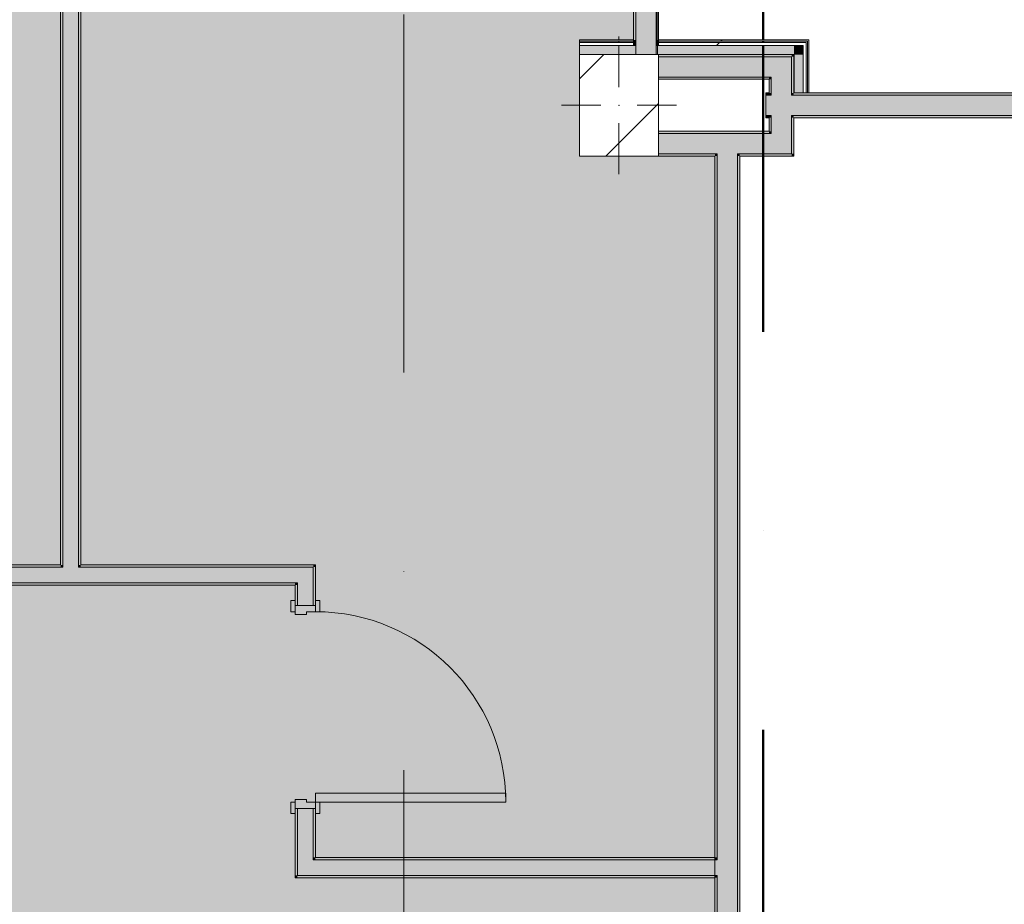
# Model space of a CAD drawing. Header units: millimetres. Extents: x -30280 to 133660, y -81242 to 8968.
# Tile 24 of 45: x 3347 to 7712, y -15757 to -11835. Entities that reach past the tile are written whole.
import ezdxf

# ---------------------------------------------------------------- set-up
doc = ezdxf.new("R2010")
doc.units = ezdxf.units.MM
doc.header["$MEASUREMENT"] = 0
for name, pattern in [('Dot & Dashed', [3351.388812, 1587.5, -881.944444, 0, -881.944368]), ('Punto & Rayas', [3351.388812, 1587.5, -881.944444, 0, -881.944368]), ('Wipeout_Contour', [1000, 0, -1000])]:
    doc.linetypes.add(name, pattern=pattern)
for name, color, linetype, lineweight, true_color in [('01_2D_Ambit_Pluma_Nº__242', 7, 'Continuous', 50, 0xfb0013), ('08_E_Envans secs_Pluma_Nº__102', 7, 'Continuous', 5, 0xcccccc), ('08_E_Envans secs_Pluma_Nº__171', 171, 'Continuous', 13, 0xaaaaff), ('08_E_Envans secs_Pluma_Nº__177', 7, 'Continuous', 15, 0xf7e046), ('12_FAÇ_Façana_Pluma_Nº__102', 7, 'Continuous', 5, 0xcccccc), ('12_FAÇ_Façana_Pluma_Nº__176', 7, 'Continuous', 15, 0x93a0c6), ('Demolido_07_CR_Cel Ras_Pluma_Nº__102', 7, 'Continuous', 5, 0xcccccc), ('Demolido_08_Envans_Pluma_Nº__102', 7, 'Continuous', 5, 0xcccccc), ('Demolido_08_Envans_Pluma_Nº__176', 7, 'Continuous', 15, 0x93a0c6), ('Demolido_12_FAÇ_Façana_Pluma_Nº__102', 7, 'Continuous', 5, 0xcccccc), ('Demolido_12_FAÇ_Façana_Pluma_Nº__176', 7, 'Continuous', 15, 0x93a0c6), ('Demolido_Puertas Archicad_Pluma_Nº__3', 7, 'Continuous', 5, 0xa4a4a4)]:
    doc.layers.add(name, color=color, linetype=linetype, lineweight=lineweight, true_color=true_color)
for name, color, linetype in [('08_E_Envans secs', 7, 'Continuous'), ('10_ESTR_Pilars', 7, 'Continuous'), ('12_FAÇ_Façana', 7, 'Continuous'), ('16_SEC_Seccions EA', 7, 'Continuous'), ('Demolido_07_CR_Cel Ras', 7, 'Continuous'), ('Demolido_08_Envans', 7, 'Continuous'), ('Demolido_12_FAÇ_Façana', 7, 'Continuous'), ('Demolido_Puertas Archicad', 7, 'Continuous')]:
    doc.layers.add(name, color=color, linetype=linetype)
for name, color, linetype, lineweight in [('08_E_Envans secs_Pluma_Nº__1', 7, 'Continuous', 5), ('10_ESTR_Pilars_Pluma_Nº__20', 1, 'Continuous', 5), ('10_ESTR_Pilars_Pluma_Nº__28', 7, 'Continuous', 20), ('10_ESTR_Pilars_Pluma_Nº__42', 8, 'Continuous', 25), ('12_FAÇ_Façana_Pluma_Nº__7', 7, 'Continuous', 5), ('16_SEC_Seccions EA_Pluma_Nº__192', 150, 'Continuous', 0), ('Demolido_08_E_Envans secs_Pluma_Nº__7', 7, 'Continuous', 5), ('Demolido_08_Envans_Pluma_Nº__7', 7, 'Continuous', 5), ('Demolido_12_FAÇ_Façana_Pluma_Nº__7', 7, 'Continuous', 5), ('Demolido_Puertas Archicad_Pluma_Nº__1', 7, 'Continuous', 5), ('Demolido_Puertas Archicad_Pluma_Nº__7', 7, 'Continuous', 5)]:
    doc.layers.add(name, color=color, linetype=linetype, lineweight=lineweight)
pattern_1 = [(45, (0, 0), (-919.24, 919.24), [975, -325]), (45, (4e-13, 919.2), (-919.24, 919.24), [975, -325])]

# ---------------------------------------------------------------- blocks, each defined once
blk = doc.blocks.new('Forjado_3_3', base_point=(-28092.2, -1194))
at = {"layer": 'Demolido_07_CR_Cel Ras', "linetype": 'Continuous', "lineweight": 0, "true_color": 0x3f3f3f}
blk.add_hatch(color=250, dxfattribs=at).paths.add_polyline_path([(-28092.2, -1194), (-1681.1, -1194), (-1681.1, -12339), (-1971.1, -12439), (-18763.6, -12339), (-18763.6, -17084), (-1670.4, -17244), (5828.9, -17239), (5828.9, -16789), (6428.9, -16799), (6428.9, -12439), (6178.9, -12439), (6061.7, -1189.8), (7253.9, -1194), (7253.9, 3863.5), (-28092.2, 3863.5)])
at = {"layer": 'Demolido_07_CR_Cel Ras_Pluma_Nº__102', "color": 254, "linetype": 'Continuous', "lineweight": 5, "true_color": 0xcccccc, "flags": 128}
blk.add_lwpolyline([(-28092.2, -1194), (-1681.1, -1194), (-1681.1, -12339), (-1971.1, -12439), (-18763.6, -12339), (-18763.6, -17084), (-1670.4, -17244), (5828.9, -17239), (5828.9, -16789), (6428.9, -16799), (6428.9, -12439), (6178.9, -12439), (6061.7, -1189.8), (7253.9, -1194), (7253.9, 3863.5), (-28092.2, 3863.5)], close=True, dxfattribs=at)
blk = doc.blocks.new('Muro_61_3', base_point=(2568.2, -14341.7))
at = {"layer": 'Demolido_08_Envans_Pluma_Nº__102', "linetype": 'Continuous', "lineweight": 0, "true_color": 0xe5e5e5}
for points in [[(2558.2, -14261.7), (2558.2, -14331.7), (3538.2, -14331.7), (3538.2, -14261.7)], [(3608.2, -14261.7), (3538.2, -14261.7), (3538.2, -14331.7), (3608.2, -14331.7)], [(3608.2, -14261.7), (3608.2, -14331.7), (4578.2, -14331.7), (4578.2, -14261.7)], [(4578.2, -14331.7), (4648.2, -14331.7), (4648.2, -14261.7)], [(4578.2, -14261.7), (4578.2, -14331.7), (4648.2, -14261.7)]]:
    blk.add_hatch(color=254, dxfattribs=at).paths.add_polyline_path(points)
at = {"layer": 'Demolido_08_Envans_Pluma_Nº__176', "linetype": 'Continuous', "lineweight": 0, "true_color": 0x495063}
for points in [[(2488.2, -14251.7), (2488.2, -14261.7), (3528.2, -14261.7), (3528.2, -14251.7)], [(3538.2, -14251.7), (3528.2, -14251.7), (3528.2, -14261.7), (3538.2, -14261.7)], [(3618.2, -14251.7), (3608.2, -14251.7), (3608.2, -14261.7), (3618.2, -14261.7)], [(3618.2, -14251.7), (3618.2, -14261.7), (4648.2, -14261.7), (4648.2, -14251.7)], [(4648.2, -14261.7), (4658.2, -14261.7), (4658.2, -14251.7)], [(4648.2, -14251.7), (4648.2, -14261.7), (4658.2, -14251.7)], [(4568.2, -14331.7), (2568.2, -14331.7), (2568.2, -14341.7), (4568.2, -14341.7)], [(4568.2, -14341.7), (4578.2, -14341.7), (4578.2, -14331.7)], [(4568.2, -14331.7), (4568.2, -14341.7), (4578.2, -14331.7)]]:
    blk.add_hatch(color=251, dxfattribs=at).paths.add_polyline_path(points)
at = {"layer": 'Demolido_08_Envans_Pluma_Nº__7', "color": 7, "linetype": 'Continuous', "lineweight": 5}
for p, q in [((2558.2, -14261.7), (2488.2, -14261.7)), ((3538.2, -14261.7), (2558.2, -14261.7)), ((3538.2, -14251.7), (3538.2, -14261.7)), ((3608.2, -14261.7), (3608.2, -14251.7)), ((4578.2, -14261.7), (3608.2, -14261.7)), ((4648.2, -14261.7), (4578.2, -14261.7)), ((4648.2, -14331.7), (4648.2, -14261.7)), ((2568.2, -14331.7), (2558.2, -14331.7)), ((2568.2, -14331.7), (3538.2, -14331.7)), ((3538.2, -14331.7), (3608.2, -14331.7)), ((3608.2, -14331.7), (4578.2, -14331.7)), ((4578.2, -14341.7), (4578.2, -14331.7))]:
    blk.add_line(p, q, dxfattribs=at)
at = {"layer": 'Demolido_08_Envans_Pluma_Nº__7', "color": 7, "linetype": 'Continuous', "lineweight": 5, "flags": 128}
for points in [[(3528.2, -14251.7), (2488.2, -14251.7)], [(4658.2, -14251.7), (3618.2, -14251.7)], [(4658.2, -14251.7), (4658.2, -14261.7)], [(2568.2, -14341.7), (4568.2, -14341.7)]]:
    blk.add_lwpolyline(points, dxfattribs=at)
blk = doc.blocks.new('Puerta 27_9')
at = {"layer": 'Demolido_Puertas Archicad_Pluma_Nº__1', "color": 7, "linetype": 'Continuous', "lineweight": 5}
for p, q in [((382, 0), (382, 844)), ((382, 844), (422, 844)), ((422, 844), (422, 0)), ((-472, 0), (-472, 19)), ((-472, 19), (-422, 19)), ((-422, 0), (-472, 0)), ((-422, 0), (-450, 0)), ((-450, 0), (-450, -90)), ((-422, 19), (-422, 0)), ((-422, -40), (-422, 0)), ((422, 0), (382, 0)), ((422, 19), (472, 19)), ((422, 0), (422, 19)), ((472, 0), (422, 0)), ((450, 0), (422, 0)), ((422, 0), (422, -40)), ((450, -90), (450, 0)), ((472, 19), (472, 0)), ((-410, -40), (-422, -40)), ((-410, -90), (-410, -40)), ((422, -40), (410, -40)), ((410, -40), (410, -90)), ((-472, -109), (-472, -90)), ((-472, -90), (-422, -90)), ((-422, -109), (-472, -109)), ((-450, -90), (-410, -90)), ((-422, -90), (-422, -109)), ((410, -90), (450, -90)), ((422, -90), (472, -90)), ((422, -109), (422, -90)), ((472, -109), (422, -109)), ((472, -90), (472, -109))]:
    blk.add_line(p, q, dxfattribs=at)
at = {"layer": 'Demolido_Puertas Archicad_Pluma_Nº__3', "color": 253, "linetype": 'Continuous', "lineweight": 5, "true_color": 0xa4a4a4}
blk.add_arc((422, 0), 844, 90, 180, dxfattribs=at)
at = {"layer": 'Demolido_Puertas Archicad_Pluma_Nº__7', "color": 7, "linetype": 'Continuous', "lineweight": 5}
for p, q in [((-450, 0), (-472, 0)), ((-450, 0), (-472, 0)), ((-450, 0), (-450, -10)), ((-450, 0), (-450, -10)), ((450, 0), (450, -10)), ((450, 0), (450, -10)), ((450, 0), (472, 0)), ((450, 0), (472, 0)), ((-450, -10), (-450, -80)), ((-450, -10), (-450, -80)), ((450, -10), (450, -80)), ((450, -10), (450, -80)), ((-450, -80), (-450, -90)), ((-450, -80), (-450, -90)), ((450, -80), (450, -90)), ((450, -80), (450, -90)), ((-450, -90), (-472, -90)), ((-450, -90), (-472, -90)), ((450, -90), (472, -90)), ((450, -90), (472, -90))]:
    blk.add_line(p, q, dxfattribs=at)
blk = doc.blocks.new('Muro_62_3', base_point=(4568.2, -14341.7))
at = {"layer": 'Demolido_08_Envans_Pluma_Nº__102', "linetype": 'Continuous', "lineweight": 0, "true_color": 0xe5e5e5}
for points in [[(4578.2, -14331.7), (4578.2, -14431.5), (4648.2, -14431.5), (4648.2, -14331.7)], [(4648.2, -15331.5), (4578.2, -15331.5), (4578.2, -15559), (4648.2, -15559)], [(4648.2, -15559), (4578.2, -15629), (4648.2, -15629)], [(4578.2, -15559), (4578.2, -15629), (4648.2, -15559)]]:
    blk.add_hatch(color=254, dxfattribs=at).paths.add_polyline_path(points)
at = {"layer": 'Demolido_08_Envans_Pluma_Nº__176', "linetype": 'Continuous', "lineweight": 0, "true_color": 0x495063}
for points in [[(4648.2, -14261.7), (4648.2, -14431.5), (4658.2, -14431.5), (4658.2, -14261.7)], [(4578.2, -14341.7), (4568.2, -14341.7), (4568.2, -14431.5), (4578.2, -14431.5)], [(4578.2, -15331.5), (4568.2, -15331.5), (4568.2, -15629), (4578.2, -15629)], [(4648.2, -15331.5), (4648.2, -15549), (4658.2, -15549), (4658.2, -15331.5)], [(4658.2, -15549), (4648.2, -15559), (4658.2, -15559)], [(4648.2, -15549), (4648.2, -15559), (4658.2, -15549)], [(4568.2, -15639), (4578.2, -15639), (4578.2, -15629)], [(4578.2, -15629), (4568.2, -15629), (4568.2, -15639)]]:
    blk.add_hatch(color=251, dxfattribs=at).paths.add_polyline_path(points)
at = {"layer": 'Demolido_08_Envans_Pluma_Nº__7', "color": 7, "linetype": 'Continuous', "lineweight": 5}
for p, q in [((4648.2, -14331.7), (4648.2, -14261.7)), ((4578.2, -14341.7), (4578.2, -14331.7)), ((4578.2, -14341.7), (4578.2, -14431.5)), ((4648.2, -14431.5), (4648.2, -14331.7)), ((4568.2, -14431.5), (4568.2, -14409.5)), ((4578.2, -14431.5), (4568.2, -14431.5)), ((4648.2, -14431.5), (4578.2, -14431.5)), ((4658.2, -14431.5), (4648.2, -14431.5)), ((4658.2, -14431.5), (4658.2, -14409.5)), ((4568.2, -15331.5), (4568.2, -15353.5)), ((4578.2, -15331.5), (4568.2, -15331.5)), ((4578.2, -15331.5), (4578.2, -15559)), ((4648.2, -15331.5), (4578.2, -15331.5)), ((4648.2, -15559), (4648.2, -15331.5)), ((4658.2, -15331.5), (4648.2, -15331.5)), ((4658.2, -15331.5), (4658.2, -15353.5)), ((4578.2, -15559), (4578.2, -15629)), ((4648.2, -15559), (4658.2, -15559)), ((4578.2, -15629), (4648.2, -15629))]:
    blk.add_line(p, q, dxfattribs=at)
at = {"layer": 'Demolido_08_Envans_Pluma_Nº__7', "color": 7, "linetype": 'Continuous', "lineweight": 5, "flags": 128}
for points in [[(4658.2, -14431.5), (4658.2, -14261.7)], [(4568.2, -14341.7), (4568.2, -14431.5)], [(4568.2, -15331.5), (4568.2, -15639)], [(4658.2, -15549), (4658.2, -15331.5)], [(4568.2, -15639), (4578.2, -15639)]]:
    blk.add_lwpolyline(points, dxfattribs=at)
at = {"layer": 'Demolido_Puertas Archicad', "color": 253, "linetype": 'Continuous', "lineweight": 5, "true_color": 0xa4a4a6, "zscale": 1000, "rotation": 270.000000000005}
blk.add_blockref('Puerta 27_9', (4658.2, -14881.5), dxfattribs=at)
blk = doc.blocks.new('Muro_63_3', base_point=(4568.2, -15639))
at = {"layer": 'Demolido_08_Envans_Pluma_Nº__102', "linetype": 'Continuous', "lineweight": 0, "true_color": 0xe5e5e5}
for points in [[(4648.2, -15629), (6428.9, -15629), (6428.9, -15559), (4648.2, -15559)], [(6438.9, -15629), (6438.9, -15559), (6428.9, -15559), (6428.9, -15629)]]:
    blk.add_hatch(color=254, dxfattribs=at).paths.add_polyline_path(points)
at = {"layer": 'Demolido_08_Envans_Pluma_Nº__176', "linetype": 'Continuous', "lineweight": 0, "true_color": 0x495063}
for points in [[(4658.2, -15559), (6428.9, -15559), (6428.9, -15549), (4658.2, -15549)], [(4578.2, -15629), (4578.2, -15639), (6428.9, -15639), (6428.9, -15629)]]:
    blk.add_hatch(color=251, dxfattribs=at).paths.add_polyline_path(points)
at = {"layer": 'Demolido_08_Envans_Pluma_Nº__7', "color": 7, "linetype": 'Continuous', "lineweight": 5}
for p, q in [((4648.2, -15559), (4658.2, -15559)), ((6428.9, -15559), (4658.2, -15559)), ((4578.2, -15629), (4648.2, -15629)), ((4648.2, -15629), (6428.9, -15629))]:
    blk.add_line(p, q, dxfattribs=at)
at = {"layer": 'Demolido_08_Envans_Pluma_Nº__7', "color": 7, "linetype": 'Continuous', "lineweight": 5, "flags": 128}
for points in [[(6428.9, -15549), (4658.2, -15549)], [(4578.2, -15639), (6428.9, -15639)]]:
    blk.add_lwpolyline(points, dxfattribs=at)
at = {"layer": 'Demolido_12_FAÇ_Façana_Pluma_Nº__7', "color": 7, "linetype": 'Continuous', "lineweight": 5}
for p, q in [((6438.9, -15559), (6428.9, -15559)), ((6428.9, -15629), (6438.9, -15629))]:
    blk.add_line(p, q, dxfattribs=at)
blk = doc.blocks.new('Muro_64_3', base_point=(6428.9, -12439))
at = {"layer": '12_FAÇ_Façana_Pluma_Nº__102', "linetype": 'Continuous', "lineweight": 0, "true_color": 0xe5e5e5}
for points in [[(6528.9, -12429), (6438.9, -12429), (6438.9, -12439), (6528.9, -12439)], [(6528.9, -15559), (6528.9, -12439), (6438.9, -12439), (6438.9, -15559)], [(6528.9, -15629), (6528.9, -15559), (6438.9, -15559), (6438.9, -15629)], [(6526.7, -16809), (6528.9, -16807.2), (6528.9, -15629), (6438.9, -15629), (6438.9, -16809)], [(6441.1, -16879), (6526.7, -16809), (6438.9, -16809), (6438.9, -16879)], [(6528.9, -16809), (6526.7, -16809), (6441.1, -16879), (6528.9, -16879)], [(6528.9, -16807.2), (6526.7, -16809), (6528.9, -16809)]]:
    blk.add_hatch(color=254, dxfattribs=at).paths.add_polyline_path(points)
at = {"layer": '12_FAÇ_Façana_Pluma_Nº__176', "linetype": 'Continuous', "lineweight": 0, "true_color": 0x495063}
for points in [[(6438.9, -15549), (6438.9, -12439), (6428.9, -12439), (6428.9, -15549)], [(6538.9, -16799), (6538.9, -12439), (6528.9, -12439), (6528.9, -16799)], [(6438.9, -15559), (6438.9, -15549), (6428.9, -15549), (6428.9, -15559)], [(6438.9, -15639), (6438.9, -15629), (6428.9, -15629), (6428.9, -15639)], [(6438.9, -16799), (6438.9, -15639), (6428.9, -15639), (6428.9, -16799)], [(6438.9, -16809), (6438.9, -16799), (6428.9, -16799), (6428.9, -16809)], [(6538.9, -16799), (6528.9, -16807.2), (6528.9, -16809), (6538.9, -16809)], [(6528.9, -16807.2), (6538.9, -16799), (6528.9, -16799)], [(6428.9, -16879), (6428.9, -16889), (6438.9, -16880.8), (6438.9, -16879)], [(6428.9, -16889), (6438.9, -16889), (6438.9, -16880.8)]]:
    blk.add_hatch(color=251, dxfattribs=at).paths.add_polyline_path(points)
at = {"layer": '12_FAÇ_Façana_Pluma_Nº__7', "color": 7, "linetype": 'Continuous', "lineweight": 5}
for p, q in [((6438.9, -12429), (6438.9, -12439)), ((6438.9, -12439), (6438.9, -15559)), ((6528.9, -12439), (6528.9, -12429)), ((6528.9, -15559), (6528.9, -12439)), ((6528.9, -15629), (6528.9, -15559)), ((6438.9, -15629), (6438.9, -16809)), ((6528.9, -16807.2), (6528.9, -15629)), ((6438.9, -16809), (6428.9, -16809)), ((6528.9, -16809), (6528.9, -16807.2)), ((6528.9, -16809), (6538.9, -16809)), ((6428.9, -16879), (6438.9, -16879)), ((6438.9, -16879), (6441.1, -16879)), ((6441.1, -16879), (6528.9, -16879))]:
    blk.add_line(p, q, dxfattribs=at)
at = {"layer": '12_FAÇ_Façana_Pluma_Nº__7', "color": 7, "linetype": 'Continuous', "lineweight": 5, "flags": 128}
for points in [[(6428.9, -12439), (6428.9, -15549)], [(6538.9, -16799), (6538.9, -12439)], [(6428.9, -15639), (6428.9, -16799)], [(6428.9, -16889), (6438.9, -16889)]]:
    blk.add_lwpolyline(points, dxfattribs=at)
at = {"layer": 'Demolido_12_FAÇ_Façana_Pluma_Nº__7', "color": 7, "linetype": 'Continuous', "lineweight": 5}
for p, q in [((6438.9, -15559), (6428.9, -15559)), ((6428.9, -15629), (6438.9, -15629))]:
    blk.add_line(p, q, dxfattribs=at)
blk = doc.blocks.new('Muro_75_3', base_point=(3618.2, -14341.7))
at = {"layer": 'Demolido_08_Envans_Pluma_Nº__102', "linetype": 'Continuous', "lineweight": 0, "true_color": 0xe5e5e5}
for points in [[(3608.2, -8044.9), (3538.2, -8044.9), (3538.2, -8054.9), (3608.2, -8054.9)], [(3608.2, -14251.7), (3608.2, -8054.9), (3538.2, -8054.9), (3538.2, -14251.7)], [(3608.2, -14251.7), (3538.2, -14251.7), (3538.2, -14261.7), (3608.2, -14261.7)]]:
    blk.add_hatch(color=254, dxfattribs=at).paths.add_polyline_path(points)
at = {"layer": 'Demolido_08_Envans_Pluma_Nº__176', "linetype": 'Continuous', "lineweight": 0, "true_color": 0x495063}
for points in [[(3528.2, -8054.9), (3528.2, -14251.7), (3538.2, -14251.7), (3538.2, -8054.9)], [(3618.2, -14251.7), (3618.2, -8054.9), (3608.2, -8054.9), (3608.2, -14251.7)]]:
    blk.add_hatch(color=251, dxfattribs=at).paths.add_polyline_path(points)
at = {"layer": 'Demolido_08_Envans_Pluma_Nº__7', "color": 7, "linetype": 'Continuous', "lineweight": 5}
for p, q in [((3538.2, -8044.9), (3538.2, -8054.9)), ((3538.2, -8054.9), (3538.2, -14251.7)), ((3608.2, -8054.9), (3608.2, -8044.9)), ((3608.2, -14251.7), (3608.2, -8054.9)), ((3538.2, -14251.7), (3538.2, -14261.7)), ((3608.2, -14261.7), (3608.2, -14251.7))]:
    blk.add_line(p, q, dxfattribs=at)
at = {"layer": 'Demolido_08_Envans_Pluma_Nº__7', "color": 7, "linetype": 'Continuous', "lineweight": 5, "flags": 128}
for points in [[(3528.2, -8054.9), (3528.2, -14251.7)], [(3618.2, -14251.7), (3618.2, -8054.9)]]:
    blk.add_lwpolyline(points, dxfattribs=at)
blk = doc.blocks.new('Muro_78_3', base_point=(6178.9, -11989))
at = {"layer": 'Demolido_12_FAÇ_Façana_Pluma_Nº__102', "linetype": 'Continuous', "lineweight": 0, "true_color": 0xe5e5e5}
for points in [[(6078.9, -9197.4), (6078.9, -11924), (6168.9, -11924), (6168.9, -9197.4)], [(6078.9, -11930), (6168.9, -11930), (6168.9, -11924), (6078.9, -11924)], [(6078.9, -11936), (6168.9, -11936), (6168.9, -11930), (6078.9, -11930)], [(6078.9, -11949), (6168.9, -11949), (6168.9, -11936), (6078.9, -11936)], [(6078.9, -11989), (6168.9, -11989), (6168.9, -11949), (6078.9, -11949)]]:
    blk.add_hatch(color=254, dxfattribs=at).paths.add_polyline_path(points)
at = {"layer": 'Demolido_12_FAÇ_Façana_Pluma_Nº__176', "linetype": 'Continuous', "lineweight": 0, "true_color": 0x495063}
for points in [[(6068.9, -9107.4), (6068.9, -11924), (6078.9, -11924), (6078.9, -9107.4)], [(6168.9, -9207.4), (6168.9, -11924), (6178.9, -11924), (6178.9, -9207.4)], [(6068.9, -11930), (6078.9, -11930), (6078.9, -11924), (6068.9, -11924)], [(6068.9, -11936), (6078.9, -11936), (6078.9, -11930), (6068.9, -11930)], [(6068.9, -11949), (6078.9, -11949), (6078.9, -11936), (6068.9, -11936)], [(6168.9, -11930), (6178.9, -11930), (6178.9, -11924), (6168.9, -11924)], [(6168.9, -11936), (6178.9, -11936), (6178.9, -11930), (6168.9, -11930)], [(6168.9, -11949), (6178.9, -11949), (6178.9, -11936), (6168.9, -11936)]]:
    blk.add_hatch(color=251, dxfattribs=at).paths.add_polyline_path(points)
at = {"layer": '08_E_Envans secs_Pluma_Nº__1', "color": 7, "linetype": 'Continuous', "lineweight": 5}
for p, q in [((6068.9, -11949), (6078.9, -11949)), ((6168.9, -11949), (6178.9, -11949))]:
    blk.add_line(p, q, dxfattribs=at)
at = {"layer": 'Demolido_08_E_Envans secs_Pluma_Nº__7', "color": 7, "linetype": 'Continuous', "lineweight": 5}
for p, q in [((6068.9, -11924), (6068.9, -11930)), ((6068.9, -11930), (6068.9, -11936)), ((6068.9, -11936), (6068.9, -11949)), ((6078.9, -11924), (6078.9, -11930)), ((6078.9, -11930), (6078.9, -11936)), ((6078.9, -11936), (6078.9, -11949)), ((6078.9, -11949), (6078.9, -11989)), ((6168.9, -11930), (6168.9, -11924)), ((6168.9, -11936), (6168.9, -11930)), ((6168.9, -11949), (6168.9, -11936)), ((6168.9, -11989), (6168.9, -11949)), ((6178.9, -11930), (6178.9, -11924)), ((6178.9, -11936), (6178.9, -11930)), ((6178.9, -11949), (6178.9, -11936))]:
    blk.add_line(p, q, dxfattribs=at)
at = {"layer": 'Demolido_12_FAÇ_Façana_Pluma_Nº__7', "color": 7, "linetype": 'Continuous', "lineweight": 5}
for p, q in [((6078.9, -9107.4), (6078.9, -9197.4)), ((6078.9, -9197.4), (6078.9, -11924)), ((6168.9, -9197.4), (6168.9, -9207.4)), ((6168.9, -11924), (6168.9, -9207.4))]:
    blk.add_line(p, q, dxfattribs=at)
at = {"layer": 'Demolido_12_FAÇ_Façana_Pluma_Nº__7', "color": 7, "linetype": 'Continuous', "lineweight": 5, "flags": 128}
for points in [[(6068.9, -9107.4), (6068.9, -11924)], [(6178.9, -11924), (6178.9, -9207.4)]]:
    blk.add_lwpolyline(points, dxfattribs=at)
blk = doc.blocks.new('Muro_87_3', base_point=(6178.9, -12439))
at = {"layer": '12_FAÇ_Façana_Pluma_Nº__102', "linetype": 'Continuous', "lineweight": 0, "true_color": 0xe5e5e5}
for points in [[(6438.9, -12339), (6178.9, -12339), (6178.9, -12429), (6438.9, -12429)], [(6528.9, -12339), (6438.9, -12339), (6438.9, -12429), (6528.9, -12429)], [(6678.9, -12339), (6528.9, -12339), (6528.9, -12429), (6678.9, -12429)], [(6678.9, -12339), (6768.9, -12429), (6768.9, -12339)], [(6678.9, -12429), (6768.9, -12429), (6678.9, -12339)]]:
    blk.add_hatch(color=254, dxfattribs=at).paths.add_polyline_path(points)
at = {"layer": '12_FAÇ_Façana_Pluma_Nº__176', "linetype": 'Continuous', "lineweight": 0, "true_color": 0x495063}
for points in [[(6668.9, -12329), (6178.9, -12329), (6178.9, -12339), (6668.9, -12339)], [(6668.9, -12329), (6678.9, -12339), (6678.9, -12329)], [(6668.9, -12339), (6678.9, -12339), (6668.9, -12329)], [(6428.9, -12429), (6178.9, -12429), (6178.9, -12439), (6428.9, -12439)], [(6438.9, -12429), (6428.9, -12429), (6428.9, -12439), (6438.9, -12439)], [(6538.9, -12429), (6528.9, -12429), (6528.9, -12439), (6538.9, -12439)], [(6768.9, -12429), (6538.9, -12429), (6538.9, -12439), (6768.9, -12439)], [(6778.9, -12429), (6768.9, -12429), (6778.9, -12439)], [(6768.9, -12439), (6778.9, -12439), (6768.9, -12429)]]:
    blk.add_hatch(color=251, dxfattribs=at).paths.add_polyline_path(points)
at = {"layer": '12_FAÇ_Façana_Pluma_Nº__7', "color": 7, "linetype": 'Continuous', "lineweight": 5}
for p, q in [((6438.9, -12339), (6178.9, -12339)), ((6528.9, -12339), (6438.9, -12339)), ((6678.9, -12339), (6528.9, -12339)), ((6678.9, -12339), (6678.9, -12329)), ((6768.9, -12429), (6768.9, -12339)), ((6178.9, -12429), (6438.9, -12429)), ((6438.9, -12429), (6438.9, -12439)), ((6528.9, -12439), (6528.9, -12429)), ((6528.9, -12429), (6678.9, -12429)), ((6678.9, -12429), (6768.9, -12429))]:
    blk.add_line(p, q, dxfattribs=at)
at = {"layer": '12_FAÇ_Façana_Pluma_Nº__7', "color": 7, "linetype": 'Continuous', "lineweight": 5, "flags": 128}
for points in [[(6668.9, -12329), (6178.9, -12329)], [(6178.9, -12439), (6428.9, -12439)], [(6538.9, -12439), (6778.9, -12439)], [(6778.9, -12439), (6778.9, -12429)]]:
    blk.add_lwpolyline(points, dxfattribs=at)
blk = doc.blocks.new('Muro_100_3', base_point=(6655, -12269))
at = {"layer": '12_FAÇ_Façana_Pluma_Nº__102', "linetype": 'Continuous', "lineweight": 0, "true_color": 0xe5e5e5}
for points in [[(6655, -12259), (6668.9, -12259), (6668.9, -12169), (6655, -12169)], [(6668.9, -12169), (6668.9, -12259), (6678.9, -12259), (6678.9, -12169)], [(6768.9, -12169), (6768.9, -12259), (6778.9, -12259), (6778.9, -12169)], [(6778.9, -12259), (12128.9, -12259), (12128.9, -12169), (6778.9, -12169)]]:
    blk.add_hatch(color=254, dxfattribs=at).paths.add_polyline_path(points)
at = {"layer": '12_FAÇ_Façana_Pluma_Nº__176', "linetype": 'Continuous', "lineweight": 0, "true_color": 0x495063}
for points in [[(6668.9, -12159), (6655, -12159), (6655, -12169), (6668.9, -12169)], [(12128.9, -12159), (6778.9, -12159), (6778.9, -12169), (12128.9, -12169)], [(6655, -12269), (6668.9, -12269), (6668.9, -12259), (6655, -12259)], [(6778.9, -12269), (12128.9, -12269), (12128.9, -12259), (6778.9, -12259)]]:
    blk.add_hatch(color=251, dxfattribs=at).paths.add_polyline_path(points)
at = {"layer": '12_FAÇ_Façana_Pluma_Nº__7', "color": 7, "linetype": 'Continuous', "lineweight": 5}
for p, q in [((6668.9, -12169), (6655, -12169)), ((6678.9, -12169), (6668.9, -12169)), ((6778.9, -12169), (6768.9, -12169)), ((12128.9, -12169), (6778.9, -12169)), ((6655, -12259), (6668.9, -12259)), ((6668.9, -12259), (6678.9, -12259)), ((6768.9, -12259), (6778.9, -12259)), ((6778.9, -12259), (12128.9, -12259))]:
    blk.add_line(p, q, dxfattribs=at)
at = {"layer": '12_FAÇ_Façana_Pluma_Nº__7', "color": 7, "linetype": 'Continuous', "lineweight": 5, "flags": 128}
for points in [[(6668.9, -12159), (6655, -12159)], [(6655, -12159), (6655, -12269)], [(12128.9, -12159), (6778.9, -12159)], [(6655, -12269), (6668.9, -12269)], [(6778.9, -12269), (12128.9, -12269)]]:
    blk.add_lwpolyline(points, dxfattribs=at)
blk = doc.blocks.new('Muro_101_3', base_point=(6778.9, -12439))
at = {"layer": '12_FAÇ_Façana_Pluma_Nº__102', "linetype": 'Continuous', "lineweight": 0, "true_color": 0xe5e5e5}
for points in [[(6678.9, -11999), (6678.9, -12089), (6768.9, -11999)], [(6678.9, -12089), (6768.9, -12089), (6768.9, -11999)], [(6678.9, -12089), (6678.9, -12169), (6768.9, -12169), (6768.9, -12089)], [(6678.9, -12169), (6678.9, -12259), (6768.9, -12259), (6768.9, -12169)], [(6678.9, -12259), (6678.9, -12339), (6768.9, -12339), (6768.9, -12259)]]:
    blk.add_hatch(color=254, dxfattribs=at).paths.add_polyline_path(points)
at = {"layer": '12_FAÇ_Façana_Pluma_Nº__176', "linetype": 'Continuous', "lineweight": 0, "true_color": 0x495063}
for points in [[(6768.9, -11989), (6768.9, -11999), (6778.9, -11989)], [(6768.9, -11999), (6778.9, -11999), (6778.9, -11989)], [(6768.9, -11999), (6768.9, -12159), (6778.9, -12159), (6778.9, -11999)], [(6668.9, -12089), (6668.9, -12099), (6678.9, -12089)], [(6668.9, -12099), (6678.9, -12099), (6678.9, -12089)], [(6668.9, -12099), (6668.9, -12159), (6678.9, -12159), (6678.9, -12099)], [(6668.9, -12159), (6668.9, -12169), (6678.9, -12169), (6678.9, -12159)], [(6768.9, -12159), (6768.9, -12169), (6778.9, -12169), (6778.9, -12159)], [(6668.9, -12259), (6668.9, -12269), (6678.9, -12269), (6678.9, -12259)], [(6768.9, -12259), (6768.9, -12269), (6778.9, -12269), (6778.9, -12259)], [(6668.9, -12269), (6668.9, -12329), (6678.9, -12329), (6678.9, -12269)], [(6778.9, -12269), (6768.9, -12269), (6768.9, -12429), (6778.9, -12429)]]:
    blk.add_hatch(color=251, dxfattribs=at).paths.add_polyline_path(points)
at = {"layer": '12_FAÇ_Façana_Pluma_Nº__7', "color": 7, "linetype": 'Continuous', "lineweight": 5}
for p, q in [((6768.9, -11999), (6678.9, -11999)), ((6768.9, -12089), (6768.9, -11999)), ((6678.9, -12089), (6668.9, -12089)), ((6678.9, -12089), (6678.9, -12169)), ((6768.9, -12169), (6768.9, -12089)), ((6678.9, -12169), (6668.9, -12169)), ((6778.9, -12169), (6768.9, -12169)), ((6668.9, -12259), (6678.9, -12259)), ((6678.9, -12259), (6678.9, -12329)), ((6768.9, -12259), (6778.9, -12259)), ((6768.9, -12339), (6768.9, -12259)), ((6678.9, -12339), (6678.9, -12329)), ((6768.9, -12429), (6768.9, -12339))]:
    blk.add_line(p, q, dxfattribs=at)
at = {"layer": '12_FAÇ_Façana_Pluma_Nº__7', "color": 7, "linetype": 'Continuous', "lineweight": 5, "flags": 128}
for points in [[(6778.9, -11989), (6768.9, -11989)], [(6778.9, -12159), (6778.9, -11989)], [(6668.9, -12099), (6668.9, -12159)], [(6668.9, -12269), (6668.9, -12329)], [(6778.9, -12429), (6778.9, -12269)]]:
    blk.add_lwpolyline(points, dxfattribs=at)
blk = doc.blocks.new('Muro_102_3', base_point=(6178.9, -12099))
at = {"layer": '12_FAÇ_Façana_Pluma_Nº__102', "linetype": 'Continuous', "lineweight": 0, "true_color": 0xe5e5e5}
blk.add_hatch(color=254, dxfattribs=at).paths.add_polyline_path([(6178.9, -11999), (6178.9, -12089), (6678.9, -12089), (6678.9, -11999)])
at = {"layer": '12_FAÇ_Façana_Pluma_Nº__176', "linetype": 'Continuous', "lineweight": 0, "true_color": 0x495063}
for points in [[(6768.9, -11989), (6178.9, -11989), (6178.9, -11999), (6768.9, -11999)], [(6668.9, -12089), (6178.9, -12089), (6178.9, -12099), (6668.9, -12099)]]:
    blk.add_hatch(color=251, dxfattribs=at).paths.add_polyline_path(points)
at = {"layer": '12_FAÇ_Façana_Pluma_Nº__7', "color": 7, "linetype": 'Continuous', "lineweight": 5}
for p, q in [((6678.9, -11999), (6178.9, -11999)), ((6768.9, -11999), (6678.9, -11999)), ((6178.9, -12089), (6668.9, -12089)), ((6678.9, -12089), (6668.9, -12089))]:
    blk.add_line(p, q, dxfattribs=at)
at = {"layer": '12_FAÇ_Façana_Pluma_Nº__7', "color": 7, "linetype": 'Continuous', "lineweight": 5, "flags": 128}
for points in [[(6768.9, -11989), (6178.9, -11989)], [(6178.9, -12099), (6668.9, -12099)]]:
    blk.add_lwpolyline(points, dxfattribs=at)
blk = doc.blocks.new('Pilar_11_3', base_point=(6003.9, -12214))
at = {"color": 254, "linetype": 'Wipeout_Contour', "lineweight": 0, "ltscale": 54444.480157}
blk.add_wipeout([(5828.9, -12439), (6178.9, -12439), (6178.9, -11989), (5828.9, -11989)], dxfattribs=at).dxf.layer = '10_ESTR_Pilars'
at = {"layer": '10_ESTR_Pilars_Pluma_Nº__42', "linetype": 'Continuous', "lineweight": 25}
h = blk.add_hatch(dxfattribs=at)
h.set_pattern_fill('00_GCT_trama_45º_e1_400__07', color=8, style=0, pattern_type=2)
h.set_pattern_definition([(45, (0, 0), (-229.81, 229.81), [])])
h.paths.add_polyline_path([(5828.9, -12439), (6178.9, -12439), (6178.9, -11989), (5828.9, -11989)])
at = {"layer": '10_ESTR_Pilars_Pluma_Nº__20', "color": 1, "linetype": 'Continuous', "lineweight": 5}
for p, q in [((6003.9, -12134), (6003.9, -11909)), ((5923.9, -12214), (5748.9, -12214)), ((6083.9, -12214), (6258.9, -12214)), ((6003.9, -12294), (6003.9, -12519))]:
    blk.add_line(p, q, dxfattribs=at)
blk.add_point((6003.9, -12214), dxfattribs=at)
at = {"layer": '10_ESTR_Pilars_Pluma_Nº__28', "color": 7, "linetype": 'Continuous', "lineweight": 20, "flags": 128}
blk.add_lwpolyline([(5828.9, -12439), (6178.9, -12439), (6178.9, -11989), (5828.9, -11989)], close=True, dxfattribs=at)
blk = doc.blocks.new('Plano de Corte_2_3', base_point=(5049.8, -20101.5))
at = {"layer": '16_SEC_Seccions EA_Pluma_Nº__192', "color": 150, "linetype": 'Dot & Dashed', "lineweight": 0}
blk.add_line((5049.8, -20101.5), (5049.8, 5717.5), dxfattribs=at)
blk = doc.blocks.new('*X203')
at = {"layer": '08_E_Envans secs_Pluma_Nº__102', "linetype": 'Continuous', "lineweight": 5, "true_color": 0xcccccc}
blk.add_hatch(color=254, dxfattribs=at).paths.add_polyline_path([(6779.9, -11989), (6819.9, -11949), (6779.9, -11949)])
blk = doc.blocks.new('*X204')
at = {"layer": '08_E_Envans secs_Pluma_Nº__102', "linetype": 'Continuous', "lineweight": 5, "true_color": 0xcccccc}
blk.add_hatch(color=254, dxfattribs=at).paths.add_polyline_path([(6779.9, -11989), (6779.9, -12159), (6819.9, -12159), (6819.9, -11989)])
blk = doc.blocks.new('*X205')
at = {"layer": '08_E_Envans secs_Pluma_Nº__102', "linetype": 'Continuous', "lineweight": 5, "true_color": 0xcccccc}
blk.add_hatch(color=254, dxfattribs=at).paths.add_polyline_path([(6779.9, -11989), (6819.9, -11989), (6819.9, -11949)])
blk = doc.blocks.new('Muro_114_3', base_point=(6779.9, -11989))
at = {"layer": '08_E_Envans secs_Pluma_Nº__1', "color": 7, "linetype": 'Continuous', "lineweight": 5, "flags": 128}
blk.add_lwpolyline([(6779.9, -11989), (6779.9, -12159)], dxfattribs=at)
at = {"color": 254, "linetype": 'Wipeout_Contour', "lineweight": 0, "ltscale": 41245.909756}
blk.add_wipeout([(6838.9, -11930), (6844.9, -11924), (6838.9, -11924)], dxfattribs=at).dxf.layer = '08_E_Envans secs'
at = {"layer": '08_E_Envans secs_Pluma_Nº__171', "linetype": 'Continuous', "lineweight": 13, "true_color": 0xaaaaff}
h = blk.add_hatch(dxfattribs=at)
h.set_pattern_fill('Panellat_HPL_0003', color=161, style=0, pattern_type=2)
h.set_pattern_definition(pattern_1)
h.paths.add_polyline_path([(6838.9, -11930), (6844.9, -11924), (6838.9, -11924)])
at = {"color": 254, "linetype": 'Wipeout_Contour', "lineweight": 0, "ltscale": 41258.385424}
blk.add_wipeout([(6819.9, -11949), (6832.9, -11936), (6819.9, -11936)], dxfattribs=at).dxf.layer = '08_E_Envans secs'
at = {"layer": '08_E_Envans secs_Pluma_Nº__177', "linetype": 'Continuous', "lineweight": 15, "true_color": 0xf7e046}
h = blk.add_hatch(dxfattribs=at)
h.set_pattern_fill('Panellat_HPL_0003', color=53, style=0, pattern_type=2)
h.set_pattern_definition(pattern_1)
h.paths.add_polyline_path([(6819.9, -11949), (6832.9, -11936), (6819.9, -11936)])
at = {"layer": '08_E_Envans secs', "color": 7, "lineweight": 20}
blk.add_blockref('*X203', (0, 0), dxfattribs=at)
at = {"color": 254, "linetype": 'Wipeout_Contour', "lineweight": 0, "ltscale": 55408.898395}
blk.add_wipeout([(6838.9, -11930), (6838.9, -12159), (6844.9, -12159), (6844.9, -11930)], dxfattribs=at).dxf.layer = '08_E_Envans secs'
at = {"layer": '08_E_Envans secs_Pluma_Nº__171', "linetype": 'Continuous', "lineweight": 13, "true_color": 0xaaaaff}
h = blk.add_hatch(dxfattribs=at)
h.set_pattern_fill('Panellat_HPL_0003', color=161, style=0, pattern_type=2)
h.set_pattern_definition(pattern_1)
h.paths.add_polyline_path([(6838.9, -11930), (6838.9, -12159), (6844.9, -12159), (6844.9, -11930)])
at = {"color": 254, "linetype": 'Wipeout_Contour', "lineweight": 0, "ltscale": 41254.469593}
blk.add_wipeout([(6838.9, -11930), (6844.9, -11930), (6844.9, -11924)], dxfattribs=at).dxf.layer = '08_E_Envans secs'
at = {"layer": '08_E_Envans secs_Pluma_Nº__171', "linetype": 'Continuous', "lineweight": 13, "true_color": 0xaaaaff}
h = blk.add_hatch(dxfattribs=at)
h.set_pattern_fill('Panellat_HPL_0003', color=161, style=0, pattern_type=2)
h.set_pattern_definition(pattern_1)
h.paths.add_polyline_path([(6838.9, -11930), (6844.9, -11930), (6844.9, -11924)])
at = {"color": 254, "linetype": 'Wipeout_Contour', "lineweight": 0, "ltscale": 55411.291932}
blk.add_wipeout([(6819.9, -11949), (6819.9, -12159), (6832.9, -12159), (6832.9, -11949)], dxfattribs=at).dxf.layer = '08_E_Envans secs'
at = {"layer": '08_E_Envans secs_Pluma_Nº__177', "linetype": 'Continuous', "lineweight": 15, "true_color": 0xf7e046}
h = blk.add_hatch(dxfattribs=at)
h.set_pattern_fill('Panellat_HPL_0003', color=53, style=0, pattern_type=2)
h.set_pattern_definition(pattern_1)
h.paths.add_polyline_path([(6819.9, -11949), (6819.9, -12159), (6832.9, -12159), (6832.9, -11949)])
at = {"layer": '08_E_Envans secs_Pluma_Nº__1', "color": 7, "linetype": 'Continuous', "lineweight": 5}
blk.add_line((6819.9, -12159), (6819.9, -11989), dxfattribs=at)
at = {"layer": '08_E_Envans secs_Pluma_Nº__1', "color": 7, "linetype": 'Continuous', "lineweight": 5, "flags": 128}
for points in [[(6819.9, -12159), (6779.9, -12159)], [(6832.9, -12159), (6819.9, -12159)], [(6838.9, -12159), (6832.9, -12159)], [(6844.9, -12159), (6838.9, -12159)]]:
    blk.add_lwpolyline(points, dxfattribs=at)
at = {"layer": '08_E_Envans secs', "color": 7, "lineweight": 20}
blk.add_blockref('*X204', (0, 0), dxfattribs=at)
at = {"color": 254, "linetype": 'Wipeout_Contour', "lineweight": 0, "ltscale": 41276.494959}
blk.add_wipeout([(6819.9, -11949), (6832.9, -11949), (6832.9, -11936)], dxfattribs=at).dxf.layer = '08_E_Envans secs'
at = {"layer": '08_E_Envans secs_Pluma_Nº__177', "linetype": 'Continuous', "lineweight": 15, "true_color": 0xf7e046}
h = blk.add_hatch(dxfattribs=at)
h.set_pattern_fill('Panellat_HPL_0003', color=53, style=0, pattern_type=2)
h.set_pattern_definition(pattern_1)
h.paths.add_polyline_path([(6819.9, -11949), (6832.9, -11949), (6832.9, -11936)])
at = {"layer": '08_E_Envans secs_Pluma_Nº__1', "color": 7, "linetype": 'Continuous', "lineweight": 5}
for p, q in [((6819.9, -11949), (6779.9, -11949)), ((6832.9, -11936), (6819.9, -11936)), ((6819.9, -11989), (6819.9, -11949)), ((6838.9, -11930), (6832.9, -11930)), ((6832.9, -11949), (6832.9, -11936)), ((6832.9, -12159), (6832.9, -11949)), ((6838.9, -11936), (6838.9, -11930)), ((6838.9, -12159), (6838.9, -11936))]:
    blk.add_line(p, q, dxfattribs=at)
at = {"layer": '08_E_Envans secs_Pluma_Nº__1', "color": 7, "linetype": 'Continuous', "lineweight": 5, "flags": 128}
for points in [[(6844.9, -11924), (6838.9, -11924)], [(6844.9, -12159), (6844.9, -11924)]]:
    blk.add_lwpolyline(points, dxfattribs=at)
at = {"layer": '08_E_Envans secs', "color": 7, "lineweight": 20}
blk.add_blockref('*X205', (0, 0), dxfattribs=at)
blk = doc.blocks.new('*X207')
at = {"layer": '08_E_Envans secs_Pluma_Nº__102', "linetype": 'Continuous', "lineweight": 5, "true_color": 0xcccccc}
blk.add_hatch(color=254, dxfattribs=at).paths.add_polyline_path([(6168.9, -11989), (6779.9, -11989), (6779.9, -11949), (6168.9, -11949)])
blk = doc.blocks.new('*X208')
at = {"layer": '08_E_Envans secs_Pluma_Nº__102', "linetype": 'Continuous', "lineweight": 5, "true_color": 0xcccccc}
blk.add_hatch(color=254, dxfattribs=at).paths.add_polyline_path([(6078.9, -11949), (5828.9, -11949), (5828.9, -11989), (6078.9, -11989)])
blk = doc.blocks.new('Muro_115_3', base_point=(5828.9, -11989))
at = {"layer": '08_E_Envans secs_Pluma_Nº__1', "color": 7, "linetype": 'Continuous', "lineweight": 5, "flags": 128}
blk.add_lwpolyline([(6178.9, -11989), (6779.9, -11989)], dxfattribs=at)
at = {"color": 254, "linetype": 'Wipeout_Contour', "lineweight": 0, "ltscale": 53314.709265}
blk.add_wipeout([(6068.9, -11924), (5828.9, -11924), (5828.9, -11930), (6068.9, -11930)], dxfattribs=at).dxf.layer = '08_E_Envans secs'
at = {"color": 254, "linetype": 'Wipeout_Contour', "lineweight": 0, "ltscale": 54362.115911}
blk.add_wipeout([(6178.9, -11930), (6838.9, -11930), (6838.9, -11924), (6178.9, -11924)], dxfattribs=at).dxf.layer = '08_E_Envans secs'
at = {"layer": '08_E_Envans secs_Pluma_Nº__171', "linetype": 'Continuous', "lineweight": 13, "true_color": 0xaaaaff}
h = blk.add_hatch(dxfattribs=at)
h.set_pattern_fill('Panellat_HPL_0003', color=161, style=0, pattern_type=2)
h.set_pattern_definition(pattern_1)
h.paths.add_polyline_path([(6068.9, -11924), (5828.9, -11924), (5828.9, -11930), (6068.9, -11930)])
h = blk.add_hatch(dxfattribs=at)
h.set_pattern_fill('Panellat_HPL_0003', color=161, style=0, pattern_type=2)
h.set_pattern_definition(pattern_1)
h.paths.add_polyline_path([(6178.9, -11930), (6838.9, -11930), (6838.9, -11924), (6178.9, -11924)])
at = {"color": 254, "linetype": 'Wipeout_Contour', "lineweight": 0, "ltscale": 53370.19834}
blk.add_wipeout([(6068.9, -11936), (5828.9, -11936), (5828.9, -11949), (6068.9, -11949)], dxfattribs=at).dxf.layer = '08_E_Envans secs'
at = {"color": 254, "linetype": 'Wipeout_Contour', "lineweight": 0, "ltscale": 54397.679028}
blk.add_wipeout([(6178.9, -11949), (6819.9, -11949), (6819.9, -11936), (6178.9, -11936)], dxfattribs=at).dxf.layer = '08_E_Envans secs'
at = {"layer": '08_E_Envans secs_Pluma_Nº__177', "linetype": 'Continuous', "lineweight": 15, "true_color": 0xf7e046}
h = blk.add_hatch(dxfattribs=at)
h.set_pattern_fill('Panellat_HPL_0003', color=53, style=0, pattern_type=2)
h.set_pattern_definition(pattern_1)
h.paths.add_polyline_path([(6068.9, -11936), (5828.9, -11936), (5828.9, -11949), (6068.9, -11949)])
h = blk.add_hatch(dxfattribs=at)
h.set_pattern_fill('Panellat_HPL_0003', color=53, style=0, pattern_type=2)
h.set_pattern_definition(pattern_1)
h.paths.add_polyline_path([(6178.9, -11949), (6819.9, -11949), (6819.9, -11936), (6178.9, -11936)])
at = {"layer": '08_E_Envans secs_Pluma_Nº__1', "color": 7, "linetype": 'Continuous', "lineweight": 5}
for p, q in [((6068.9, -11930), (5828.9, -11930)), ((6068.9, -11936), (5828.9, -11936)), ((6068.9, -11949), (5828.9, -11949)), ((6068.9, -11949), (6078.9, -11949)), ((6168.9, -11949), (6178.9, -11949)), ((6832.9, -11930), (6178.9, -11930)), ((6819.9, -11936), (6178.9, -11936)), ((6779.9, -11949), (6178.9, -11949)), ((6819.9, -11949), (6779.9, -11949)), ((6832.9, -11936), (6819.9, -11936)), ((6838.9, -11930), (6832.9, -11930))]:
    blk.add_line(p, q, dxfattribs=at)
at = {"layer": '08_E_Envans secs_Pluma_Nº__1', "color": 7, "linetype": 'Continuous', "lineweight": 5, "flags": 128}
for points in [[(6068.9, -11924), (5828.9, -11924)], [(5828.9, -11924), (5828.9, -11930)], [(5828.9, -11930), (5828.9, -11936)], [(5828.9, -11936), (5828.9, -11949)], [(5828.9, -11949), (5828.9, -11989)], [(6838.9, -11924), (6178.9, -11924)]]:
    blk.add_lwpolyline(points, dxfattribs=at)
at = {"layer": 'Demolido_08_E_Envans secs_Pluma_Nº__7', "color": 7, "linetype": 'Continuous', "lineweight": 5}
for p, q in [((6068.9, -11924), (6068.9, -11930)), ((6068.9, -11930), (6068.9, -11936)), ((6068.9, -11936), (6068.9, -11949)), ((6078.9, -11949), (6078.9, -11989)), ((6168.9, -11989), (6168.9, -11949)), ((6178.9, -11930), (6178.9, -11924)), ((6178.9, -11936), (6178.9, -11930)), ((6178.9, -11949), (6178.9, -11936))]:
    blk.add_line(p, q, dxfattribs=at)
at = {"layer": '08_E_Envans secs', "color": 7, "lineweight": 20}
for name in ['*X208', '*X207']:
    blk.add_blockref(name, (0, 0), dxfattribs=at)

msp = doc.modelspace()

# ---------------------------------------------------------------- linework, layer by layer
at = {"layer": '01_2D_Ambit_Pluma_Nº__242', "color": 1, "linetype": 'Punto & Rayas', "lineweight": 50, "true_color": 0xfb0013, "flags": 128}
msp.add_lwpolyline([(-28416.579, -2249.593), (-28416.579, 4745.928), (7590.116, 4745.928), (7590.116, -1864.54), (6642.921, -1864.54), (6642.921, -11392.724), (6642.921, -17756.595), (-18985.875, -17756.595), (-18985.875, -11834.879), (-2447.904, -11834.879), (-2447.904, -2249.593)], close=True, dxfattribs=at)

# ---------------------------------------------------------------- block references
at = {"layer": '12_FAÇ_Façana', "color": 7, "lineweight": 20}
for name, p in [('Muro_102_3', (6178.891, -12098.976)), ('Muro_101_3', (6778.891, -12438.976)), ('Muro_100_3', (6655.026, -12268.976)), ('Muro_87_3', (6178.891, -12438.976)), ('Muro_64_3', (6428.891, -12438.976))]:
    msp.add_blockref(name, p, dxfattribs=at)
at = {"layer": 'Demolido_07_CR_Cel Ras', "color": 254, "linetype": 'Continuous', "lineweight": 5, "true_color": 0xcccccc}
msp.add_blockref('Forjado_3_3', (-28092.187, -1193.976), dxfattribs=at)
at = {"layer": 'Demolido_08_Envans', "color": 7, "lineweight": 20}
for name, p in [('Muro_75_3', (3618.194, -14341.693)), ('Muro_61_3', (2568.194, -14341.693)), ('Muro_62_3', (4568.194, -14341.693)), ('Muro_63_3', (4568.194, -15638.976))]:
    msp.add_blockref(name, p, dxfattribs=at)
at = {"layer": 'Demolido_12_FAÇ_Façana', "color": 7, "lineweight": 20}
msp.add_blockref('Muro_78_3', (6178.891, -11988.976), dxfattribs=at)

# ---------------------------------------------------------------- next in the draw order: block references
at = {"layer": '08_E_Envans secs', "color": 7, "lineweight": 20}
msp.add_blockref('Muro_114_3', (6779.891, -11988.976), dxfattribs=at)
at = {"layer": '10_ESTR_Pilars', "color": 7, "lineweight": 20}
msp.add_blockref('Pilar_11_3', (6003.891, -12213.976), dxfattribs=at)

# ---------------------------------------------------------------- next in the draw order: block references
at = {"layer": '16_SEC_Seccions EA', "color": 150, "lineweight": 0}
msp.add_blockref('Plano de Corte_2_3', (5049.824, -20101.462), dxfattribs=at)

# ---------------------------------------------------------------- next in the draw order: block references
at = {"layer": '08_E_Envans secs', "color": 7, "lineweight": 20}
msp.add_blockref('Muro_115_3', (5828.891, -11988.976), dxfattribs=at)

doc.saveas('drawing.dxf')
